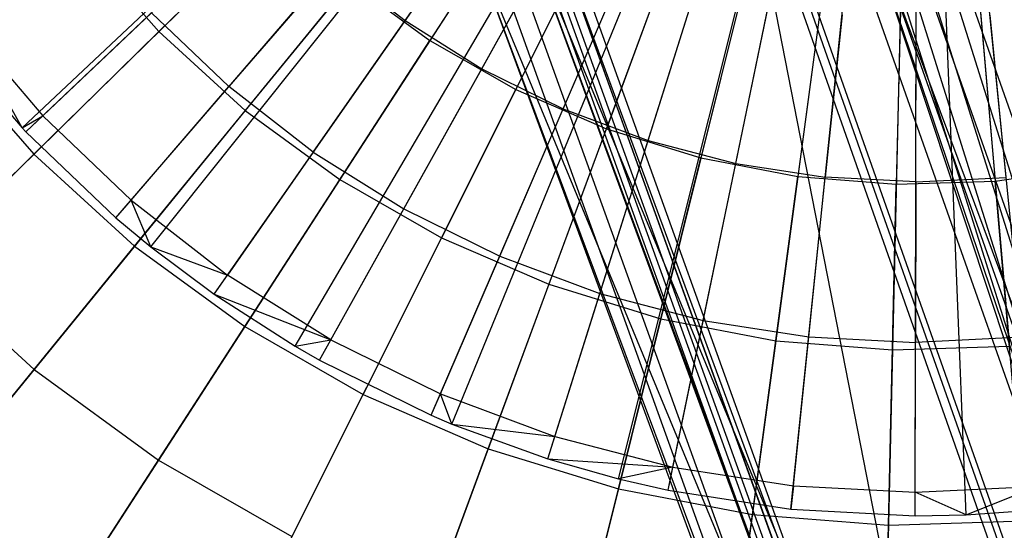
# Model space of a CAD drawing. Extents: x 0.2 to 44.2, y -21.9 to 24.
# Tile 42 of 239: x 4.6 to 6.4, y -6 to -5.1. Entities that reach past the tile are written whole.
import ezdxf

# ---------------------------------------------------------------- set-up
doc = ezdxf.new("R2010")
doc.units = 0
doc.header["$LTSCALE"] = 2.54
doc.layers.get('0').update_dxf_attribs({"color": 13, "linetype": 'CONTINUOUS'})

# ---------------------------------------------------------------- blocks, each defined once
blk = doc.blocks.new('GRUPUJ_2')
at = {"color": 0}
for p, q in [((0.6076, 12.9255, 34), (1.9493, 14.1847, 34.55)), ((0.6076, 12.9255, 34), (1.9493, 14.1847, 34.55)), ((0.6147, 12.918, 34), (1.9493, 14.1847, 34.55)), ((0.6147, 12.918, 34), (1.9493, 14.1847, 34.55)), ((0.7796, 12.7606, 34), (1.9806, 14.1546, 34.55)), ((0.7796, 12.7606, 34), (1.9806, 14.1546, 34.55)), ((0.8434, 12.7077, 34), (1.9922, 14.145, 34.55)), ((0.8434, 12.7077, 34), (1.9922, 14.145, 34.55)), ((0.9596, 12.6208, 34), (2.0134, 14.1292, 34.55)), ((0.9596, 12.6208, 34), (2.0134, 14.1292, 34.55)), ((1.1079, 12.5257, 34), (2.0404, 14.1118, 34.55)), ((1.1079, 12.5257, 34), (2.0404, 14.1118, 34.55)), ((1.1528, 12.4999, 34), (2.0486, 14.1071, 34.55)), ((1.1528, 12.4999, 34), (2.0486, 14.1071, 34.55)), ((1.3573, 12.3992, 34), (2.0859, 14.0888, 34.55)), ((1.3573, 12.3992, 34), (2.0859, 14.0888, 34.55)), ((1.3955, 12.3831, 34), (2.0928, 14.0859, 34.55)), ((1.3955, 12.3831, 34), (2.0928, 14.0859, 34.55)), ((1.5709, 12.3196, 34), (2.1248, 14.0743, 34.55)), ((1.5709, 12.3196, 34), (2.1248, 14.0743, 34.55)), ((1.7005, 12.283, 34), (2.1484, 14.0676, 34.55)), ((1.7005, 12.283, 34), (2.1484, 14.0676, 34.55)), ((1.7914, 12.2621, 34), (2.165, 14.0638, 34.55)), ((1.7914, 12.2621, 34), (2.165, 14.0638, 34.55)), ((2.0167, 12.2272, 34), (2.206, 14.0574, 34.55)), ((2.0167, 12.2272, 34), (2.206, 14.0574, 34.55)), ((2.4719, 12.2264, 34), (2.289, 14.0573, 34.55)), ((2.4719, 12.2264, 34), (2.289, 14.0573, 34.55)), ((2.2443, 12.2153, 34), (2.2475, 14.0553, 34.55)), ((2.2443, 12.2153, 34), (2.2475, 14.0553, 34.55)), ((2.3375, 12.217, 34), (2.2645, 14.0556, 34.55)), ((2.3375, 12.217, 34), (2.2645, 14.0556, 34.55)), ((1.3096, 13.1218, 34.2518), (1.4808, 13.3668, 34.3487)), ((1.3096, 13.1218, 34.2518), (1.4808, 13.3668, 34.3487)), ((1.4504, 13.0337, 34.2518), (1.5958, 13.2948, 34.3487)), ((1.4504, 13.0337, 34.2518), (1.5958, 13.2948, 34.3487)), ((1.5993, 12.9604, 34.2518), (1.7176, 13.2348, 34.3487)), ((1.5993, 12.9604, 34.2518), (1.7176, 13.2348, 34.3487)), ((1.1785, 13.2236, 34.2518), (0.9868, 13.0011, 34.1401)), ((1.1785, 13.2236, 34.2518), (0.9868, 13.0011, 34.1401)), ((1.1785, 13.2236, 34.2518), (1.3096, 13.1218, 34.2518)), ((1.1785, 13.2236, 34.2518), (1.3096, 13.1218, 34.2518)), ((1.7549, 12.9024, 34.2518), (1.8448, 13.1874, 34.3487)), ((1.7549, 12.9024, 34.2518), (1.8448, 13.1874, 34.3487)), ((0.6459, 12.9475, 34.0202), (0.8451, 13.1362, 34.1401)), ((0.6459, 12.9475, 34.0202), (0.8451, 13.1362, 34.1401)), ((0.8451, 13.1362, 34.1401), (0.9868, 13.0011, 34.1401)), ((0.8451, 13.1362, 34.1401), (0.9868, 13.0011, 34.1401)), ((1.9155, 12.8605, 34.2518), (1.9762, 13.1531, 34.3487)), ((1.9155, 12.8605, 34.2518), (1.9762, 13.1531, 34.3487)), ((1.1414, 12.881, 34.1401), (1.3096, 13.1218, 34.2518)), ((1.1414, 12.881, 34.1401), (1.3096, 13.1218, 34.2518)), ((1.3096, 13.1218, 34.2518), (1.4504, 13.0337, 34.2518)), ((1.3096, 13.1218, 34.2518), (1.4504, 13.0337, 34.2518)), ((2.1103, 13.1324, 34.3487), (2.0796, 12.8351, 34.2518)), ((2.1103, 13.1324, 34.3487), (2.0796, 12.8351, 34.2518)), ((2.2453, 12.8264, 34.2518), (2.2459, 13.1252, 34.3487)), ((2.2453, 12.8264, 34.2518), (2.2459, 13.1252, 34.3487)), ((2.4112, 12.8345, 34.2518), (2.3815, 13.1319, 34.3487)), ((2.4112, 12.8345, 34.2518), (2.3815, 13.1319, 34.3487)), ((0.5006, 13.1174, 34.0202), (0.6459, 12.9475, 34.0202)), ((0.6076, 12.9255, 34), (0.5006, 13.1174, 34.0202)), ((0.5006, 13.1174, 34.0202), (0.6459, 12.9475, 34.0202)), ((0.6076, 12.9255, 34), (0.5006, 13.1174, 34.0202)), ((0.4666, 13.0912, 34), (0.6076, 12.9255, 34)), ((0.4666, 13.0912, 34), (0.6076, 12.9255, 34)), ((1.3074, 12.7771, 34.1401), (1.4504, 13.0337, 34.2518)), ((1.3074, 12.7771, 34.1401), (1.4504, 13.0337, 34.2518)), ((1.4504, 13.0337, 34.2518), (1.5993, 12.9604, 34.2518)), ((1.4504, 13.0337, 34.2518), (1.5993, 12.9604, 34.2518)), ((0.8077, 12.7932, 34.0202), (0.9868, 13.0011, 34.1401)), ((0.8077, 12.7932, 34.0202), (0.9868, 13.0011, 34.1401)), ((1.1414, 12.881, 34.1401), (0.9868, 13.0011, 34.1401)), ((1.1414, 12.881, 34.1401), (0.9868, 13.0011, 34.1401)), ((1.483, 12.6906, 34.1401), (1.5993, 12.9604, 34.2518)), ((1.483, 12.6906, 34.1401), (1.5993, 12.9604, 34.2518)), ((1.5993, 12.9604, 34.2518), (1.7549, 12.9024, 34.2518)), ((1.5993, 12.9604, 34.2518), (1.7549, 12.9024, 34.2518)), ((0.6076, 12.9255, 34), (0.6459, 12.9475, 34.0202)), ((0.6076, 12.9255, 34), (0.6459, 12.9475, 34.0202)), ((0.6147, 12.918, 34), (0.6459, 12.9475, 34.0202)), ((0.6147, 12.918, 34), (0.6459, 12.9475, 34.0202)), ((0.6459, 12.9475, 34.0202), (0.8077, 12.7932, 34.0202)), ((0.6459, 12.9475, 34.0202), (0.8077, 12.7932, 34.0202)), ((0.6076, 12.9255, 34), (0.6147, 12.918, 34)), ((0.6076, 12.9255, 34), (0.6147, 12.918, 34)), ((0.6147, 12.918, 34), (0.7796, 12.7606, 34)), ((0.6147, 12.918, 34), (0.7796, 12.7606, 34)), ((1.6664, 12.6223, 34.1401), (1.7549, 12.9024, 34.2518)), ((1.6664, 12.6223, 34.1401), (1.7549, 12.9024, 34.2518)), ((1.7549, 12.9024, 34.2518), (1.9155, 12.8605, 34.2518)), ((1.7549, 12.9024, 34.2518), (1.9155, 12.8605, 34.2518)), ((1.1414, 12.881, 34.1401), (0.9842, 12.656, 34.0202)), ((1.1414, 12.881, 34.1401), (0.9842, 12.656, 34.0202)), ((1.1414, 12.881, 34.1401), (1.3074, 12.7771, 34.1401)), ((1.1414, 12.881, 34.1401), (1.3074, 12.7771, 34.1401)), ((1.8559, 12.5729, 34.1401), (1.9155, 12.8605, 34.2518)), ((1.8559, 12.5729, 34.1401), (1.9155, 12.8605, 34.2518)), ((1.9155, 12.8605, 34.2518), (2.0796, 12.8351, 34.2518)), ((1.9155, 12.8605, 34.2518), (2.0796, 12.8351, 34.2518)), ((2.0493, 12.5429, 34.1401), (2.0796, 12.8351, 34.2518)), ((2.0493, 12.5429, 34.1401), (2.0796, 12.8351, 34.2518)), ((2.2453, 12.8264, 34.2518), (2.0796, 12.8351, 34.2518)), ((2.2453, 12.8264, 34.2518), (2.0796, 12.8351, 34.2518)), ((2.2453, 12.8264, 34.2518), (2.4112, 12.8345, 34.2518)), ((2.2453, 12.8264, 34.2518), (2.4112, 12.8345, 34.2518)), ((2.2453, 12.8264, 34.2518), (2.2448, 12.5327, 34.1401)), ((2.2453, 12.8264, 34.2518), (2.2448, 12.5327, 34.1401)), ((0.7796, 12.7606, 34), (0.8077, 12.7932, 34.0202)), ((0.7796, 12.7606, 34), (0.8077, 12.7932, 34.0202)), ((0.8434, 12.7077, 34), (0.8077, 12.7932, 34.0202)), ((0.8077, 12.7932, 34.0202), (0.9842, 12.656, 34.0202)), ((0.8077, 12.7932, 34.0202), (0.9842, 12.656, 34.0202)), ((0.8434, 12.7077, 34), (0.8077, 12.7932, 34.0202)), ((1.1737, 12.5374, 34.0202), (1.3074, 12.7771, 34.1401)), ((1.1737, 12.5374, 34.0202), (1.3074, 12.7771, 34.1401)), ((1.3074, 12.7771, 34.1401), (1.483, 12.6906, 34.1401)), ((1.3074, 12.7771, 34.1401), (1.483, 12.6906, 34.1401)), ((0.7796, 12.7606, 34), (0.8434, 12.7077, 34)), ((0.7796, 12.7606, 34), (0.8434, 12.7077, 34)), ((0.8434, 12.7077, 34), (0.9842, 12.656, 34.0202)), ((0.8434, 12.7077, 34), (0.9842, 12.656, 34.0202)), ((0.8434, 12.7077, 34), (0.9596, 12.6208, 34)), ((0.8434, 12.7077, 34), (0.9596, 12.6208, 34)), ((1.3743, 12.4386, 34.0202), (1.483, 12.6906, 34.1401)), ((1.3743, 12.4386, 34.0202), (1.483, 12.6906, 34.1401)), ((1.483, 12.6906, 34.1401), (1.6664, 12.6223, 34.1401)), ((1.483, 12.6906, 34.1401), (1.6664, 12.6223, 34.1401)), ((0.9596, 12.6208, 34), (0.9842, 12.656, 34.0202)), ((0.9596, 12.6208, 34), (0.9842, 12.656, 34.0202)), ((1.1737, 12.5374, 34.0202), (0.9842, 12.656, 34.0202)), ((1.1737, 12.5374, 34.0202), (0.9842, 12.656, 34.0202)), ((0.9596, 12.6208, 34), (1.1737, 12.5374, 34.0202)), ((0.9596, 12.6208, 34), (1.1079, 12.5257, 34)), ((0.9596, 12.6208, 34), (1.1737, 12.5374, 34.0202)), ((0.9596, 12.6208, 34), (1.1079, 12.5257, 34)), ((1.5838, 12.3606, 34.0202), (1.6664, 12.6223, 34.1401)), ((1.5838, 12.3606, 34.0202), (1.6664, 12.6223, 34.1401)), ((1.6664, 12.6223, 34.1401), (1.8559, 12.5729, 34.1401)), ((1.6664, 12.6223, 34.1401), (1.8559, 12.5729, 34.1401)), ((1.8001, 12.3042, 34.0202), (1.8559, 12.5729, 34.1401)), ((1.8001, 12.3042, 34.0202), (1.8559, 12.5729, 34.1401)), ((1.8559, 12.5729, 34.1401), (2.0493, 12.5429, 34.1401)), ((1.8559, 12.5729, 34.1401), (2.0493, 12.5429, 34.1401)), ((2.0211, 12.2699, 34.0202), (2.0493, 12.5429, 34.1401)), ((2.0211, 12.2699, 34.0202), (2.0493, 12.5429, 34.1401)), ((2.0493, 12.5429, 34.1401), (2.2448, 12.5327, 34.1401)), ((2.0493, 12.5429, 34.1401), (2.2448, 12.5327, 34.1401)), ((2.4404, 12.5422, 34.1401), (2.2448, 12.5327, 34.1401)), ((2.4404, 12.5422, 34.1401), (2.2448, 12.5327, 34.1401)), ((1.1079, 12.5257, 34), (1.1737, 12.5374, 34.0202)), ((1.1079, 12.5257, 34), (1.1737, 12.5374, 34.0202)), ((1.1079, 12.5257, 34), (1.1528, 12.4999, 34)), ((1.1079, 12.5257, 34), (1.1528, 12.4999, 34)), ((1.1528, 12.4999, 34), (1.1737, 12.5374, 34.0202)), ((1.1528, 12.4999, 34), (1.1737, 12.5374, 34.0202)), ((1.1737, 12.5374, 34.0202), (1.3743, 12.4386, 34.0202)), ((1.1737, 12.5374, 34.0202), (1.3743, 12.4386, 34.0202)), ((2.2443, 12.2582, 34.0202), (2.2448, 12.5327, 34.1401)), ((2.2443, 12.2582, 34.0202), (2.2448, 12.5327, 34.1401)), ((1.1528, 12.4999, 34), (1.3573, 12.3992, 34)), ((1.1528, 12.4999, 34), (1.3573, 12.3992, 34)), ((1.3573, 12.3992, 34), (1.3743, 12.4386, 34.0202)), ((1.3573, 12.3992, 34), (1.3743, 12.4386, 34.0202)), ((1.3743, 12.4386, 34.0202), (1.5838, 12.3606, 34.0202)), ((1.3955, 12.3831, 34), (1.3743, 12.4386, 34.0202)), ((1.3743, 12.4386, 34.0202), (1.5838, 12.3606, 34.0202)), ((1.3955, 12.3831, 34), (1.3743, 12.4386, 34.0202)), ((1.3573, 12.3992, 34), (1.3955, 12.3831, 34)), ((1.3573, 12.3992, 34), (1.3955, 12.3831, 34)), ((1.3955, 12.3831, 34), (1.5838, 12.3606, 34.0202)), ((1.3955, 12.3831, 34), (1.5838, 12.3606, 34.0202)), ((1.3955, 12.3831, 34), (1.5709, 12.3196, 34)), ((1.3955, 12.3831, 34), (1.5709, 12.3196, 34)), ((1.5709, 12.3196, 34), (1.5838, 12.3606, 34.0202)), ((1.5709, 12.3196, 34), (1.5838, 12.3606, 34.0202)), ((1.5838, 12.3606, 34.0202), (1.8001, 12.3042, 34.0202)), ((1.5838, 12.3606, 34.0202), (1.8001, 12.3042, 34.0202)), ((1.5709, 12.3196, 34), (1.8001, 12.3042, 34.0202)), ((1.5709, 12.3196, 34), (1.7005, 12.283, 34)), ((1.5709, 12.3196, 34), (1.8001, 12.3042, 34.0202)), ((1.5709, 12.3196, 34), (1.7005, 12.283, 34)), ((1.8001, 12.3042, 34.0202), (1.7005, 12.283, 34)), ((1.8001, 12.3042, 34.0202), (1.7005, 12.283, 34)), ((1.7914, 12.2621, 34), (1.8001, 12.3042, 34.0202)), ((1.7914, 12.2621, 34), (1.8001, 12.3042, 34.0202)), ((1.8001, 12.3042, 34.0202), (2.0211, 12.2699, 34.0202)), ((1.8001, 12.3042, 34.0202), (2.0211, 12.2699, 34.0202)), ((1.7005, 12.283, 34), (1.7914, 12.2621, 34)), ((1.7005, 12.283, 34), (1.7914, 12.2621, 34)), ((2.0211, 12.2699, 34.0202), (2.0167, 12.2272, 34)), ((2.0211, 12.2699, 34.0202), (2.0167, 12.2272, 34)), ((2.0211, 12.2699, 34.0202), (2.2443, 12.2582, 34.0202)), ((2.0211, 12.2699, 34.0202), (2.2443, 12.2582, 34.0202)), ((1.7914, 12.2621, 34), (2.0167, 12.2272, 34)), ((1.7914, 12.2621, 34), (2.0167, 12.2272, 34)), ((2.2443, 12.2582, 34.0202), (2.4676, 12.2691, 34.0202)), ((2.2443, 12.2582, 34.0202), (2.4676, 12.2691, 34.0202)), ((2.2443, 12.2153, 34), (2.2443, 12.2582, 34.0202)), ((2.3375, 12.217, 34), (2.2443, 12.2582, 34.0202)), ((2.2443, 12.2153, 34), (2.2443, 12.2582, 34.0202)), ((2.3375, 12.217, 34), (2.2443, 12.2582, 34.0202)), ((2.3375, 12.217, 34), (2.4676, 12.2691, 34.0202)), ((2.3375, 12.217, 34), (2.4676, 12.2691, 34.0202)), ((2.0167, 12.2272, 34), (2.2443, 12.2153, 34)), ((2.0167, 12.2272, 34), (2.2443, 12.2153, 34)), ((2.2443, 12.2153, 34), (2.3375, 12.217, 34)), ((2.2443, 12.2153, 34), (2.3375, 12.217, 34)), ((2.3375, 12.217, 34), (2.4719, 12.2264, 34)), ((2.3375, 12.217, 34), (2.4719, 12.2264, 34))]:
    blk.add_line(p, q, dxfattribs=at)
blk = doc.blocks.new('KARO-10934_STL')
at = {"color": 0}
for p, q in [((6.525, -5.8, 124.2995), (6.0186, -4.1859, 124.2995)), ((6.525, -5.8, 124.2995), (6.0186, -4.1859, 124.2995)), ((5.9502, -4.2036, 124.3288), (6.4587, -5.8246, 124.3288)), ((5.9502, -4.2036, 124.3288), (6.4587, -5.8246, 124.3288)), ((5.9816, -4.1955, 124.3072), (6.4892, -5.8133, 124.3072)), ((5.9816, -4.1955, 124.3072), (6.4892, -5.8133, 124.3072)), ((5.9292, -4.2091, 124.3613), (6.4384, -5.8321, 124.3613)), ((5.9292, -4.2091, 124.3613), (6.4384, -5.8321, 124.3613)), ((5.4254, -4.6191, 126.1875), (6.3269, -7.1234, 126.1875)), ((5.4254, -4.6191, 126.1875), (6.3269, -7.1234, 126.1875)), ((5.4407, -4.6148, 126.1984), (6.3414, -7.1168, 126.1984)), ((5.4407, -4.6148, 126.1984), (6.3414, -7.1168, 126.1984)), ((5.4595, -4.6096, 126.3025), (6.3592, -7.1088, 126.3025)), ((5.4595, -4.6096, 126.3025), (6.3592, -7.1088, 126.3025)), ((6.3069, -7.1323, 126.291), (5.4043, -4.6249, 126.291)), ((6.3069, -7.1323, 126.291), (5.4043, -4.6249, 126.291)), ((5.4152, -4.6219, 126.1714), (6.3172, -7.1277, 126.1714)), ((5.4152, -4.6219, 126.1714), (6.3172, -7.1277, 126.1714)), ((6.233, -7.1655, 126.2098), (5.3262, -4.6464, 126.2098)), ((6.233, -7.1655, 126.2098), (5.3262, -4.6464, 126.2098)), ((6.2626, -7.1522, 126.2584), (5.3574, -4.6378, 126.2584)), ((6.2626, -7.1522, 126.2584), (5.3574, -4.6378, 126.2584)), ((6.7873, -6.3855, 125.8858), (6.1872, -4.6832, 125.8858)), ((6.7873, -6.3855, 125.8858), (6.1872, -4.6832, 125.8858)), ((6.725, -6.4113, 125.8986), (6.1224, -4.7022, 125.8986)), ((6.725, -6.4113, 125.8986), (6.1224, -4.7022, 125.8986)), ((6.0657, -4.7188, 125.9335), (6.6704, -6.434, 125.9335)), ((6.0657, -4.7188, 125.9335), (6.6704, -6.434, 125.9335)), ((6.0237, -4.7311, 125.9865), (6.63, -6.4507, 125.9865)), ((6.0237, -4.7311, 125.9865), (6.63, -6.4507, 125.9865)), ((6.9037, -6.979, 125.9495), (6.066, -4.7331, 125.9495)), ((6.066, -4.7331, 125.9495), (6.4313, -5.8347, 124.3996)), ((6.066, -4.7331, 125.9495), (6.4313, -5.8347, 124.3996)), ((6.066, -4.7331, 124.3996), (6.4313, -5.8347, 124.3996)), ((6.9037, -6.979, 125.9495), (6.066, -4.7331, 125.9495)), ((6.4384, -5.8321, 124.3613), (6.066, -4.7331, 124.3996)), ((6.066, -4.7331, 124.3996), (6.4313, -5.8347, 124.3996)), ((6.4384, -5.8321, 124.3613), (6.066, -4.7331, 124.3996)), ((6.5258, -6.4939, 126.1818), (5.9155, -4.7627, 126.1818)), ((6.5258, -6.4939, 126.1818), (5.9155, -4.7627, 126.1818)), ((5.9254, -4.7599, 126.1649), (6.5353, -6.49, 126.1649)), ((5.9254, -4.7599, 126.1649), (6.5353, -6.49, 126.1649)), ((6.3585, -7.1091, 126.2025), (5.9004, -4.7672, 126.1937)), ((5.9004, -4.7672, 126.1937), (6.5113, -6.4999, 126.1937)), ((6.3585, -7.1091, 126.2025), (5.9004, -4.7672, 126.1937)), ((5.9004, -4.7672, 126.1937), (6.5113, -6.4999, 126.1937)), ((5.487, -4.8882, 124.285), (6.9282, -8.3636, 124.285)), ((5.487, -4.8882, 126.1525), (6.9282, -8.3636, 124.285)), ((5.487, -4.8882, 124.285), (6.9282, -8.3636, 124.285)), ((5.487, -4.8882, 126.1525), (6.9282, -8.3636, 124.285)), ((5.487, -4.8882, 126.1525), (6.3138, -7.1292, 126.1525)), ((5.487, -4.8882, 126.1525), (6.3138, -7.1292, 126.1525)), ((5.487, -4.8882, 126.1525), (6.3172, -7.1277, 126.1714)), ((5.487, -4.8882, 126.1525), (6.3172, -7.1277, 126.1714)), ((5.534, -4.8744, 126.2025), (6.3414, -7.1168, 126.1984)), ((5.534, -4.8744, 126.2025), (6.3414, -7.1168, 126.1984)), ((5.534, -4.8744, 126.2025), (6.3585, -7.1091, 126.2025)), ((5.534, -4.8744, 126.2025), (6.3585, -7.1091, 126.2025)), ((6.8405, -8.4117, 124.285), (5.391, -4.9163, 124.285)), ((5.391, -4.9163, 126.1525), (6.2226, -7.1702, 126.1525)), ((6.233, -7.1655, 126.2098), (5.391, -4.9163, 126.1525)), ((6.233, -7.1655, 126.2098), (5.391, -4.9163, 126.1525)), ((5.391, -4.9163, 124.285), (6.2226, -7.1702, 126.1525)), ((5.391, -4.9163, 126.1525), (6.2226, -7.1702, 126.1525)), ((5.391, -4.9163, 124.285), (6.2226, -7.1702, 126.1525)), ((6.8405, -8.4117, 124.285), (5.391, -4.9163, 124.285))]:
    blk.add_line(p, q, dxfattribs=at)
blk.add_blockref('GRUPUJ_2', (3.9714, -18.2138, 12.8689), dxfattribs=at)
blk = doc.blocks.new('GRUPUJ_1')
at = {"color": 0}
for p, q in [((5.4545, 17.3529, 45.9162), (5.1043, 16.8121, 45.7705)), ((5.4545, 17.3529, 45.9162), (5.1043, 16.8121, 45.7705)), ((5.5501, 17.2983, 45.9162), (5.2615, 16.7222, 45.7705)), ((5.5501, 17.2983, 45.9162), (5.2615, 16.7222, 45.7705)), ((5.0614, 17.2734, 34.145), (4.6076, 16.8283, 34.3247)), ((5.0614, 17.2734, 34.145), (4.6076, 16.8283, 34.3247)), ((5.651, 17.2545, 45.9162), (5.4276, 16.6501, 45.7705)), ((5.651, 17.2545, 45.9162), (5.4276, 16.6501, 45.7705)), ((5.7562, 17.2221, 45.9162), (5.6006, 16.5968, 45.7705)), ((5.7562, 17.2221, 45.9162), (5.6006, 16.5968, 45.7705)), ((5.8644, 17.2014, 45.9162), (5.7785, 16.5628, 45.7705)), ((5.8644, 17.2014, 45.9162), (5.7785, 16.5628, 45.7705)), ((6.0841, 17.1963, 45.9162), (6.14, 16.5543, 45.7705)), ((6.0841, 17.1963, 45.9162), (6.14, 16.5543, 45.7705)), ((5.9741, 17.1928, 45.9162), (5.959, 16.5486, 45.7705)), ((5.9741, 17.1928, 45.9162), (5.959, 16.5486, 45.7705)), ((5.1681, 17.176, 34.145), (4.766, 16.6836, 34.3247)), ((5.1681, 17.176, 34.145), (4.766, 16.6836, 34.3247)), ((5.2849, 17.0909, 34.145), (4.9394, 16.5573, 34.3247)), ((5.2849, 17.0909, 34.145), (4.9394, 16.5573, 34.3247)), ((4.3785, 16.6035, 45.5549), (4.8242, 17.0408, 45.7705)), ((4.3785, 16.6035, 45.5549), (4.8242, 17.0408, 45.7705)), ((5.4103, 17.0192, 34.145), (5.1256, 16.4508, 34.3247)), ((5.4103, 17.0192, 34.145), (5.1256, 16.4508, 34.3247)), ((4.466, 16.9894, 34.3247), (4.6076, 16.8283, 34.3247)), ((4.466, 16.9894, 34.3247), (4.6076, 16.8283, 34.3247)), ((5.5428, 16.9617, 34.145), (5.3224, 16.3655, 34.3247)), ((5.5428, 16.9617, 34.145), (5.3224, 16.3655, 34.3247)), ((4.563, 16.435, 45.5549), (4.958, 16.9187, 45.7705)), ((4.563, 16.435, 45.5549), (4.958, 16.9187, 45.7705)), ((4.958, 16.9187, 45.7705), (5.1043, 16.8121, 45.7705)), ((4.958, 16.9187, 45.7705), (5.1043, 16.8121, 45.7705)), ((5.6809, 16.9192, 34.145), (5.5274, 16.3023, 34.3247)), ((5.6809, 16.9192, 34.145), (5.5274, 16.3023, 34.3247)), ((5.8228, 16.8921, 34.145), (5.7381, 16.262, 34.3247)), ((5.8228, 16.8921, 34.145), (5.7381, 16.262, 34.3247)), ((5.9668, 16.8807, 34.145), (5.9519, 16.2452, 34.3247)), ((5.9668, 16.8807, 34.145), (5.9519, 16.2452, 34.3247)), ((6.1112, 16.8853, 34.145), (6.1663, 16.252, 34.3247)), ((6.1112, 16.8853, 34.145), (6.1663, 16.252, 34.3247)), ((4.6076, 16.8283, 34.3247), (4.1706, 16.3996, 34.5731)), ((4.6076, 16.8283, 34.3247), (4.1706, 16.3996, 34.5731)), ((4.6076, 16.8283, 34.3247), (4.766, 16.6836, 34.3247)), ((4.6076, 16.8283, 34.3247), (4.766, 16.6836, 34.3247)), ((4.7649, 16.2879, 45.5549), (5.1043, 16.8121, 45.7705)), ((4.7649, 16.2879, 45.5549), (5.1043, 16.8121, 45.7705)), ((5.1043, 16.8121, 45.7705), (5.2615, 16.7222, 45.7705)), ((5.1043, 16.8121, 45.7705), (5.2615, 16.7222, 45.7705)), ((4.2136, 16.7913, 45.5549), (4.3785, 16.6035, 45.5549)), ((4.2136, 16.7913, 45.5549), (4.3785, 16.6035, 45.5549)), ((4.9818, 16.1639, 45.5549), (5.2615, 16.7222, 45.7705)), ((4.9818, 16.1639, 45.5549), (5.2615, 16.7222, 45.7705)), ((5.2615, 16.7222, 45.7705), (5.4276, 16.6501, 45.7705)), ((5.2615, 16.7222, 45.7705), (5.4276, 16.6501, 45.7705)), ((4.766, 16.6836, 34.3247), (4.3788, 16.2095, 34.5731)), ((4.766, 16.6836, 34.3247), (4.3788, 16.2095, 34.5731)), ((4.766, 16.6836, 34.3247), (4.9394, 16.5573, 34.3247)), ((4.766, 16.6836, 34.3247), (4.9394, 16.5573, 34.3247)), ((5.2111, 16.0644, 45.5549), (5.4276, 16.6501, 45.7705)), ((5.2111, 16.0644, 45.5549), (5.4276, 16.6501, 45.7705)), ((5.4276, 16.6501, 45.7705), (5.6006, 16.5968, 45.7705)), ((5.4276, 16.6501, 45.7705), (5.6006, 16.5968, 45.7705)), ((3.9523, 16.1855, 45.2719), (4.3785, 16.6035, 45.5549)), ((3.9523, 16.1855, 45.2719), (4.3785, 16.6035, 45.5549)), ((4.3785, 16.6035, 45.5549), (4.563, 16.435, 45.5549)), ((4.3785, 16.6035, 45.5549), (4.563, 16.435, 45.5549)), ((5.4499, 15.9908, 45.5549), (5.6006, 16.5968, 45.7705)), ((5.4499, 15.9908, 45.5549), (5.6006, 16.5968, 45.7705)), ((5.6006, 16.5968, 45.7705), (5.7785, 16.5628, 45.7705)), ((5.6006, 16.5968, 45.7705), (5.7785, 16.5628, 45.7705)), ((6.14, 16.5543, 45.7705), (6.3192, 16.58, 45.7705)), ((6.14, 16.5543, 45.7705), (6.3192, 16.58, 45.7705)), ((4.9394, 16.5573, 34.3247), (4.6067, 16.0435, 34.5731)), ((4.9394, 16.5573, 34.3247), (4.6067, 16.0435, 34.5731)), ((4.9394, 16.5573, 34.3247), (5.1256, 16.4508, 34.3247)), ((4.9394, 16.5573, 34.3247), (5.1256, 16.4508, 34.3247)), ((5.6953, 15.944, 45.5549), (5.7785, 16.5628, 45.7705)), ((5.6953, 15.944, 45.5549), (5.7785, 16.5628, 45.7705)), ((5.7785, 16.5628, 45.7705), (5.959, 16.5486, 45.7705)), ((5.7785, 16.5628, 45.7705), (5.959, 16.5486, 45.7705)), ((5.9444, 15.9244, 45.5549), (5.959, 16.5486, 45.7705)), ((5.9444, 15.9244, 45.5549), (5.959, 16.5486, 45.7705)), ((5.959, 16.5486, 45.7705), (6.14, 16.5543, 45.7705)), ((5.959, 16.5486, 45.7705), (6.14, 16.5543, 45.7705)), ((6.1941, 15.9323, 45.5549), (6.14, 16.5543, 45.7705)), ((6.1941, 15.9323, 45.5549), (6.14, 16.5543, 45.7705)), ((5.1256, 16.4508, 34.3247), (4.8514, 15.9035, 34.5731)), ((5.1256, 16.4508, 34.3247), (4.8514, 15.9035, 34.5731)), ((5.1256, 16.4508, 34.3247), (5.3224, 16.3655, 34.3247)), ((5.1256, 16.4508, 34.3247), (5.3224, 16.3655, 34.3247)), ((4.1854, 15.9727, 45.2719), (4.563, 16.435, 45.5549)), ((4.1854, 15.9727, 45.2719), (4.563, 16.435, 45.5549)), ((4.563, 16.435, 45.5549), (4.7649, 16.2879, 45.5549)), ((4.563, 16.435, 45.5549), (4.7649, 16.2879, 45.5549)), ((4.1706, 16.3996, 34.5731), (4.3788, 16.2095, 34.5731)), ((4.1706, 16.3996, 34.5731), (4.3788, 16.2095, 34.5731)), ((5.3224, 16.3655, 34.3247), (5.1101, 15.7913, 34.5731)), ((5.3224, 16.3655, 34.3247), (5.1101, 15.7913, 34.5731)), ((5.3224, 16.3655, 34.3247), (5.5274, 16.3023, 34.3247)), ((5.3224, 16.3655, 34.3247), (5.5274, 16.3023, 34.3247)), ((5.5274, 16.3023, 34.3247), (5.3795, 15.7083, 34.5731)), ((5.5274, 16.3023, 34.3247), (5.3795, 15.7083, 34.5731)), ((5.5274, 16.3023, 34.3247), (5.7381, 16.262, 34.3247)), ((5.5274, 16.3023, 34.3247), (5.7381, 16.262, 34.3247)), ((4.4405, 15.7868, 45.2719), (4.7649, 16.2879, 45.5549)), ((4.4405, 15.7868, 45.2719), (4.7649, 16.2879, 45.5549)), ((4.7649, 16.2879, 45.5549), (4.9818, 16.1639, 45.5549)), ((4.7649, 16.2879, 45.5549), (4.9818, 16.1639, 45.5549)), ((5.7381, 16.262, 34.3247), (5.6565, 15.6554, 34.5731)), ((5.7381, 16.262, 34.3247), (5.6565, 15.6554, 34.5731)), ((5.7381, 16.262, 34.3247), (5.9519, 16.2452, 34.3247)), ((5.7381, 16.262, 34.3247), (5.9519, 16.2452, 34.3247)), ((5.9519, 16.2452, 34.3247), (5.9376, 15.6332, 34.5731)), ((5.9519, 16.2452, 34.3247), (5.9376, 15.6332, 34.5731)), ((5.9519, 16.2452, 34.3247), (6.1663, 16.252, 34.3247)), ((5.9519, 16.2452, 34.3247), (6.1663, 16.252, 34.3247)), ((4.3788, 16.2095, 34.5731), (4.0112, 15.7594, 34.8873)), ((4.3788, 16.2095, 34.5731), (4.0112, 15.7594, 34.8873)), ((4.3788, 16.2095, 34.5731), (4.6067, 16.0435, 34.5731)), ((4.3788, 16.2095, 34.5731), (4.6067, 16.0435, 34.5731)), ((4.7145, 15.6301, 45.2719), (4.9818, 16.1639, 45.5549)), ((4.7145, 15.6301, 45.2719), (4.9818, 16.1639, 45.5549)), ((4.9818, 16.1639, 45.5549), (5.2111, 16.0644, 45.5549)), ((4.9818, 16.1639, 45.5549), (5.2111, 16.0644, 45.5549)), ((5.0041, 15.5045, 45.2719), (5.2111, 16.0644, 45.5549)), ((5.0041, 15.5045, 45.2719), (5.2111, 16.0644, 45.5549)), ((5.2111, 16.0644, 45.5549), (5.4499, 15.9908, 45.5549)), ((5.2111, 16.0644, 45.5549), (5.4499, 15.9908, 45.5549)), ((4.6067, 16.0435, 34.5731), (4.2909, 15.5557, 34.8873)), ((4.6067, 16.0435, 34.5731), (4.2909, 15.5557, 34.8873)), ((4.6067, 16.0435, 34.5731), (4.8514, 15.9035, 34.5731)), ((4.6067, 16.0435, 34.5731), (4.8514, 15.9035, 34.5731)), ((5.3057, 15.4116, 45.2719), (5.4499, 15.9908, 45.5549)), ((5.3057, 15.4116, 45.2719), (5.4499, 15.9908, 45.5549)), ((5.4499, 15.9908, 45.5549), (5.6953, 15.944, 45.5549)), ((5.4499, 15.9908, 45.5549), (5.6953, 15.944, 45.5549)), ((5.6157, 15.3523, 45.2719), (5.6953, 15.944, 45.5549)), ((5.6157, 15.3523, 45.2719), (5.6953, 15.944, 45.5549)), ((5.6953, 15.944, 45.5549), (5.9444, 15.9244, 45.5549)), ((5.6953, 15.944, 45.5549), (5.9444, 15.9244, 45.5549)), ((5.9304, 15.3276, 45.2719), (5.9444, 15.9244, 45.5549)), ((5.9304, 15.3276, 45.2719), (5.9444, 15.9244, 45.5549)), ((5.9444, 15.9244, 45.5549), (6.1941, 15.9323, 45.5549)), ((5.9444, 15.9244, 45.5549), (6.1941, 15.9323, 45.5549))]:
    blk.add_line(p, q, dxfattribs=at)
blk = doc.blocks.new('GRUPUJ_3')
at = {"color": 0}
for name, p in [('GRUPUJ_1', (0, 0)), ('KARO-10934_STL', (-0.2222, 21.9402, -1.2505))]:
    blk.add_blockref(name, p, dxfattribs=at)

msp = doc.modelspace()

# ---------------------------------------------------------------- block references
at = {"color": 0}
msp.add_blockref('GRUPUJ_3', (0.2222, -21.9402, 1.2505), dxfattribs=at)

doc.saveas('drawing.dxf')
